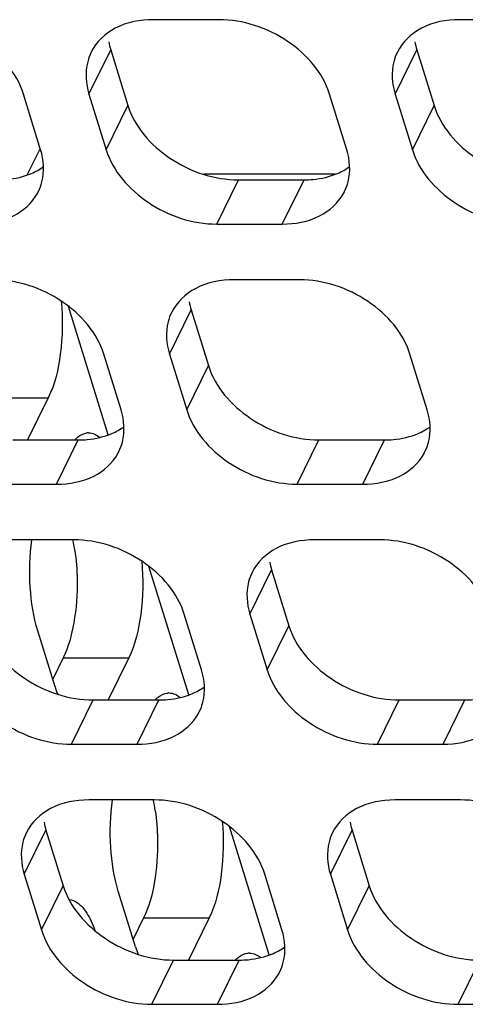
# Model space of a CAD drawing. Header units: millimetres. Extents: x 0 to 420, y 0 to 297.
# Tile 24 of 180: x 162.96 to 165.78, y 55.35 to 61.57. Entities that reach past the tile are written whole.
import ezdxf

# ---------------------------------------------------------------- set-up
doc = ezdxf.new("R2010")
doc.units = ezdxf.units.MM
doc.header["$LTSCALE"] = 23.1
doc.layers.get('0').update_dxf_attribs({"linetype": 'CONTINUOUS'})
doc.layers.add('ASSI', color=7, linetype='CONTINUOUS')

msp = doc.modelspace()

# ---------------------------------------------------------------- linework, layer by layer
at = {"color": 7, "linetype": 'CONTINUOUS'}
for p, q in [((163.010075, 60.59604), (163.087309, 60.753427)), ((164.95396, 60.59604), (164.122601, 60.59604)), ((163.519393, 58.947887), (163.268283, 59.760478)), ((164.027732, 57.3029), (163.776622, 58.115491)), ((164.536071, 55.657914), (164.284961, 56.470505))]:
    msp.add_line(p, q, dxfattribs=at)
at = {"layer": 'ASSI', "color": 7, "linetype": 'CONTINUOUS'}
for p, q in [((164.219767, 61.573449), (163.805289, 61.573449)), ((166.153995, 61.573449), (165.739517, 61.573449)), ((163.535161, 61.383178), (163.644091, 61.030681)), ((165.46939, 61.383178), (165.578319, 61.030681)), ((163.092345, 60.750956), (162.983415, 61.103453)), ((163.397893, 61.103453), (163.506822, 60.750956)), ((165.026573, 60.750956), (164.917643, 61.103453)), ((165.332121, 61.103453), (165.441051, 60.750956)), ((164.341968, 60.560684), (164.756445, 60.560684)), ((164.204699, 60.28096), (164.619176, 60.28096)), ((164.728106, 59.928463), (164.313629, 59.928463)), ((164.043501, 59.738191), (164.152431, 59.385694)), ((163.600684, 59.10597), (163.491754, 59.458467)), ((163.906232, 59.458467), (164.015162, 59.10597)), ((165.534912, 59.10597), (165.425982, 59.458467)), ((163.140682, 59.182581), (163.009714, 58.915698)), ((162.916079, 58.915698), (163.330556, 58.915698)), ((164.850307, 58.915698), (165.264784, 58.915698)), ((162.77881, 58.635973), (163.193287, 58.635973)), ((164.713038, 58.635973), (165.127516, 58.635973)), ((163.302217, 58.283476), (162.88774, 58.283476)), ((165.236445, 58.283476), (164.821968, 58.283476)), ((164.55184, 58.093205), (164.66077, 57.740708)), ((164.109024, 57.460983), (164.000094, 57.81348)), ((164.414571, 57.81348), (164.523501, 57.460983)), ((163.183487, 57.3549), (163.074557, 57.707397)), ((163.234543, 57.537595), (163.168573, 57.403162)), ((163.649021, 57.537595), (163.518054, 57.270711)), ((163.424418, 57.270711), (163.838896, 57.270711)), ((165.358646, 57.270711), (165.773124, 57.270711)), ((163.287149, 56.990987), (163.701627, 56.990987)), ((165.221377, 56.990987), (165.635855, 56.990987)), ((163.810557, 56.63849), (163.396079, 56.63849)), ((165.744785, 56.63849), (165.330307, 56.63849)), ((163.125951, 56.448218), (163.234881, 56.095721)), ((165.060179, 56.448218), (165.169109, 56.095721)), ((162.988682, 56.168494), (163.097612, 55.815997)), ((164.617363, 55.815997), (164.508433, 56.168494)), ((164.92291, 56.168494), (165.03184, 55.815997)), ((163.691826, 55.709914), (163.582897, 56.062411)), ((163.742883, 55.892608), (163.676913, 55.758175)), ((164.15736, 55.892608), (164.026393, 55.625725)), ((163.932757, 55.625725), (164.347235, 55.625725)), ((163.795489, 55.346), (164.209966, 55.346)), ((165.729717, 55.346), (166.144194, 55.346))]:
    msp.add_line(p, q, dxfattribs=at)
at = {"layer": 'ASSI', "color": 9, "linetype": 'CONTINUOUS'}
for p, q in [((163.397893, 61.103453), (163.535161, 61.383178)), ((165.332121, 61.103453), (165.46939, 61.383178)), ((163.506822, 60.750956), (163.644091, 61.030681)), ((165.441051, 60.750956), (165.578319, 61.030681)), ((164.204699, 60.28096), (164.341968, 60.560684)), ((164.619176, 60.28096), (164.756445, 60.560684)), ((163.906232, 59.458467), (164.043501, 59.738191)), ((164.015162, 59.10597), (164.152431, 59.385694)), ((162.726204, 59.182581), (163.140682, 59.182581)), ((163.193287, 58.635973), (163.330556, 58.915698)), ((164.713038, 58.635973), (164.850307, 58.915698)), ((165.127516, 58.635973), (165.264784, 58.915698)), ((164.414571, 57.81348), (164.55184, 58.093205)), ((164.523501, 57.460983), (164.66077, 57.740708)), ((163.234543, 57.537595), (163.649021, 57.537595)), ((163.287149, 56.990987), (163.424418, 57.270711)), ((163.701627, 56.990987), (163.838896, 57.270711)), ((165.221377, 56.990987), (165.358646, 57.270711)), ((165.635855, 56.990987), (165.773124, 57.270711)), ((162.988682, 56.168494), (163.125951, 56.448218)), ((164.92291, 56.168494), (165.060179, 56.448218)), ((163.097612, 55.815997), (163.234881, 56.095721)), ((165.03184, 55.815997), (165.169109, 56.095721)), ((163.742883, 55.892608), (164.15736, 55.892608)), ((163.795489, 55.346), (163.932757, 55.625725)), ((164.209966, 55.346), (164.347235, 55.625725)), ((165.729717, 55.346), (165.866985, 55.625725))]:
    msp.add_line(p, q, dxfattribs=at)
at = {"layer": 'ASSI', "color": 7, "linetype": 'CONTINUOUS'}
for centre, radius, start, end in [((163.948988, 61.51141), 0.433239, 190.4027259, 197.2166786), ((165.883216, 61.51141), 0.433239, 190.4027259, 197.2166786), ((162.799473, 60.623505), 0.310655, 331.3795593, 333.8282087), ((164.733702, 60.623505), 0.310655, 331.3795593, 333.8282087), ((164.457327, 59.866424), 0.433239, 190.4027259, 197.2166786), ((163.394759, 58.869081), 0.090998, 90.0068162, 96.2011655), ((163.307813, 58.978518), 0.310655, 331.3795593, 333.8282087), ((165.242041, 58.978518), 0.310655, 331.3795593, 333.8282087), ((162.092146, 58.041089), 1.228773, 8.2338412, 11.3884008), ((164.965667, 58.221437), 0.433239, 190.4027259, 197.2166786), ((163.91096, 57.578857), 0.761166, 197.1112833, 200.923448), ((163.903098, 57.224094), 0.090998, 90.0068162, 96.2011655), ((163.816152, 57.333532), 0.310655, 331.3795593, 333.8282087), ((162.600486, 56.396102), 1.228773, 8.2338412, 11.3884008), ((163.539778, 56.576451), 0.433239, 190.4027259, 197.2166786), ((165.474006, 56.576451), 0.433239, 190.4027259, 197.2166786), ((164.419299, 55.93387), 0.761166, 197.1112833, 200.923448), ((164.411437, 55.579108), 0.090998, 90.0068162, 96.2011655), ((164.324491, 55.688545), 0.310655, 331.3795593, 333.8282087)]:
    msp.add_arc(centre, radius, start, end, dxfattribs=at)
for points, knots in [([(162.983415, 61.103453), (162.94161, 61.238735), (162.731243, 61.476907), (162.437087, 61.573449), (162.285539, 61.573449)], [0, 0, 0, 0, 0.48302043, 1, 1, 1, 1]), ([(163.805289, 61.573449), (163.722736, 61.573449), (163.564572, 61.545604), (163.44343, 61.431961), (163.411958, 61.367923)], [0, 0, 0, 0, 0.53638697, 1, 1, 1, 1]), ([(164.917643, 61.103453), (164.875838, 61.238735), (164.665471, 61.476907), (164.371315, 61.573449), (164.219767, 61.573449)], [0, 0, 0, 0, 0.48302043, 1, 1, 1, 1]), ([(165.739517, 61.573449), (165.656964, 61.573449), (165.4988, 61.545604), (165.377658, 61.431961), (165.346186, 61.367923)], [0, 0, 0, 0, 0.53638697, 1, 1, 1, 1]), ([(163.411958, 61.367923), (163.402436, 61.348548), (163.371118, 61.264057), (163.377828, 61.168383), (163.397893, 61.103453)], [0, 0, 0, 0, 0.24108581, 1, 1, 1, 1]), ([(165.346186, 61.367923), (165.336664, 61.348548), (165.305346, 61.264057), (165.312056, 61.168383), (165.332121, 61.103453)], [0, 0, 0, 0, 0.24108581, 1, 1, 1, 1]), ([(163.644091, 61.030681), (163.685896, 60.895399), (163.896263, 60.657227), (164.190419, 60.560684), (164.341968, 60.560684)], [0, 0, 0, 0, 0.48302043, 1, 1, 1, 1]), ([(165.578319, 61.030681), (165.620125, 60.895399), (165.830492, 60.657227), (166.124647, 60.560684), (166.276196, 60.560684)], [0, 0, 0, 0, 0.48302043, 1, 1, 1, 1]), ([(163.078279, 60.486486), (163.087801, 60.505861), (163.119119, 60.590352), (163.11241, 60.686027), (163.092345, 60.750956)], [0, 0, 0, 0, 0.24108581, 1, 1, 1, 1]), ([(163.506822, 60.750956), (163.548628, 60.615675), (163.758995, 60.377503), (164.05315, 60.28096), (164.204699, 60.28096)], [0, 0, 0, 0, 0.48302043, 1, 1, 1, 1]), ([(165.012507, 60.486486), (165.022029, 60.505861), (165.053348, 60.590352), (165.046638, 60.686027), (165.026573, 60.750956)], [0, 0, 0, 0, 0.24108581, 1, 1, 1, 1]), ([(165.441051, 60.750956), (165.482856, 60.615675), (165.693223, 60.377503), (165.987378, 60.28096), (166.138927, 60.28096)], [0, 0, 0, 0, 0.48302043, 1, 1, 1, 1]), ([(162.822217, 60.560684), (162.841166, 60.560684), (162.913303, 60.563867), (162.985293, 60.58026), (163.034268, 60.601242)], [0, 0, 0, 0, 0.26234884, 1, 1, 1, 1]), ([(164.756445, 60.560684), (164.775394, 60.560684), (164.847531, 60.563867), (164.919522, 60.58026), (164.968496, 60.601242)], [0, 0, 0, 0, 0.26234884, 1, 1, 1, 1]), ([(162.684948, 60.28096), (162.765148, 60.28096), (162.918533, 60.307352), (163.038886, 60.413704), (163.072171, 60.474699)], [0, 0, 0, 0, 0.53579112, 1, 1, 1, 1]), ([(164.619176, 60.28096), (164.699376, 60.28096), (164.852761, 60.307352), (164.973114, 60.413704), (165.006399, 60.474699)], [0, 0, 0, 0, 0.53579112, 1, 1, 1, 1]), ([(163.491754, 59.458467), (163.449949, 59.593748), (163.239582, 59.83192), (162.945427, 59.928463), (162.793878, 59.928463)], [0, 0, 0, 0, 0.48302043, 1, 1, 1, 1]), ([(164.313629, 59.928463), (164.231075, 59.928463), (164.072911, 59.900617), (163.951769, 59.786974), (163.920298, 59.722937)], [0, 0, 0, 0, 0.53638697, 1, 1, 1, 1]), ([(165.425982, 59.458467), (165.384177, 59.593748), (165.17381, 59.83192), (164.879655, 59.928463), (164.728106, 59.928463)], [0, 0, 0, 0, 0.48302043, 1, 1, 1, 1]), ([(163.222572, 59.793347), (163.233053, 59.681795), (163.229262, 59.473848), (163.182523, 59.267845), (163.140682, 59.182581)], [0, 0, 0, 0, 0.54122076, 1, 1, 1, 1]), ([(163.920298, 59.722937), (163.910776, 59.703562), (163.879457, 59.619071), (163.886167, 59.523396), (163.906232, 59.458467)], [0, 0, 0, 0, 0.24108581, 1, 1, 1, 1]), ([(164.152431, 59.385694), (164.194236, 59.250413), (164.404603, 59.012241), (164.698758, 58.915698), (164.850307, 58.915698)], [0, 0, 0, 0, 0.48302043, 1, 1, 1, 1]), ([(163.586618, 58.841499), (163.596141, 58.860875), (163.627459, 58.945365), (163.620749, 59.04104), (163.600684, 59.10597)], [0, 0, 0, 0, 0.24108581, 1, 1, 1, 1]), ([(164.015162, 59.10597), (164.056967, 58.970688), (164.267334, 58.732516), (164.56149, 58.635973), (164.713038, 58.635973)], [0, 0, 0, 0, 0.48302043, 1, 1, 1, 1]), ([(165.520847, 58.841499), (165.530369, 58.860875), (165.561687, 58.945365), (165.554977, 59.04104), (165.534912, 59.10597)], [0, 0, 0, 0, 0.24108581, 1, 1, 1, 1]), ([(163.307229, 58.916291), (163.313119, 58.92242), (163.334947, 58.942772), (163.363594, 58.957231), (163.384929, 58.959547)], [0, 0, 0, 0, 0.28372175, 1, 1, 1, 1]), ([(163.330556, 58.915698), (163.349505, 58.915698), (163.421642, 58.91888), (163.493633, 58.935273), (163.542607, 58.956255)], [0, 0, 0, 0, 0.26234884, 1, 1, 1, 1]), ([(165.264784, 58.915698), (165.283734, 58.915698), (165.35587, 58.91888), (165.427861, 58.935273), (165.476835, 58.956255)], [0, 0, 0, 0, 0.26234884, 1, 1, 1, 1]), ([(163.193287, 58.635973), (163.273488, 58.635973), (163.426872, 58.662365), (163.547226, 58.768718), (163.58051, 58.829713)], [0, 0, 0, 0, 0.53579112, 1, 1, 1, 1]), ([(165.127516, 58.635973), (165.207716, 58.635973), (165.3611, 58.662365), (165.481454, 58.768718), (165.514738, 58.829713)], [0, 0, 0, 0, 0.53579112, 1, 1, 1, 1]), ([(163.074557, 57.707397), (163.047002, 57.796567), (163.01775, 57.989878), (163.023838, 58.184502), (163.037761, 58.283731)], [0, 0, 0, 0, 0.48224938, 1, 1, 1, 1]), ([(164.000094, 57.81348), (163.958289, 57.948762), (163.747921, 58.186934), (163.453766, 58.283476), (163.302217, 58.283476)], [0, 0, 0, 0, 0.48302043, 1, 1, 1, 1]), ([(164.821968, 58.283476), (164.739415, 58.283476), (164.58125, 58.255631), (164.460109, 58.141988), (164.428637, 58.07795)], [0, 0, 0, 0, 0.53638697, 1, 1, 1, 1]), ([(165.934322, 57.81348), (165.892517, 57.948762), (165.68215, 58.186934), (165.387994, 58.283476), (165.236445, 58.283476)], [0, 0, 0, 0, 0.48302043, 1, 1, 1, 1]), ([(163.730911, 58.148361), (163.741392, 58.036808), (163.737602, 57.828862), (163.690862, 57.622858), (163.649021, 57.537595)], [0, 0, 0, 0, 0.54122076, 1, 1, 1, 1]), ([(164.428637, 58.07795), (164.419115, 58.058575), (164.387797, 57.974084), (164.394506, 57.87841), (164.414571, 57.81348)], [0, 0, 0, 0, 0.24108581, 1, 1, 1, 1]), ([(163.322744, 58.03307), (163.324256, 57.941183), (163.31239, 57.772232), (163.268407, 57.606601), (163.234543, 57.537595)], [0, 0, 0, 0, 0.54453242, 1, 1, 1, 1]), ([(162.726542, 57.740708), (162.768347, 57.605426), (162.978714, 57.367254), (163.27287, 57.270711), (163.424418, 57.270711)], [0, 0, 0, 0, 0.48302043, 1, 1, 1, 1]), ([(164.66077, 57.740708), (164.702575, 57.605426), (164.912942, 57.367254), (165.207098, 57.270711), (165.358646, 57.270711)], [0, 0, 0, 0, 0.48302043, 1, 1, 1, 1]), ([(162.589273, 57.460983), (162.631078, 57.325702), (162.841445, 57.08753), (163.135601, 56.990987), (163.287149, 56.990987)], [0, 0, 0, 0, 0.48302043, 1, 1, 1, 1]), ([(164.094958, 57.196513), (164.10448, 57.215888), (164.135798, 57.300379), (164.129088, 57.396054), (164.109024, 57.460983)], [0, 0, 0, 0, 0.24108581, 1, 1, 1, 1]), ([(164.523501, 57.460983), (164.565306, 57.325702), (164.775673, 57.08753), (165.069829, 56.990987), (165.221377, 56.990987)], [0, 0, 0, 0, 0.48302043, 1, 1, 1, 1]), ([(163.815568, 57.271305), (163.821459, 57.277433), (163.843286, 57.297786), (163.871933, 57.312244), (163.893269, 57.31456)], [0, 0, 0, 0, 0.28372175, 1, 1, 1, 1]), ([(163.838896, 57.270711), (163.857845, 57.270711), (163.929981, 57.273894), (164.001972, 57.290287), (164.050946, 57.311269)], [0, 0, 0, 0, 0.26234884, 1, 1, 1, 1]), ([(165.773124, 57.270711), (165.792073, 57.270711), (165.864209, 57.273894), (165.9362, 57.290287), (165.985174, 57.311269)], [0, 0, 0, 0, 0.26234884, 1, 1, 1, 1]), ([(163.701627, 56.990987), (163.781827, 56.990987), (163.935212, 57.017379), (164.055565, 57.123731), (164.088849, 57.184726)], [0, 0, 0, 0, 0.53579112, 1, 1, 1, 1]), ([(165.635855, 56.990987), (165.716055, 56.990987), (165.86944, 57.017379), (165.989793, 57.123731), (166.023077, 57.184726)], [0, 0, 0, 0, 0.53579112, 1, 1, 1, 1]), ([(163.396079, 56.63849), (163.313526, 56.63849), (163.155361, 56.610644), (163.03422, 56.497001), (163.002748, 56.432964)], [0, 0, 0, 0, 0.53638697, 1, 1, 1, 1]), ([(163.582897, 56.062411), (163.555341, 56.151581), (163.526089, 56.344892), (163.532177, 56.539515), (163.5461, 56.638744)], [0, 0, 0, 0, 0.48224938, 1, 1, 1, 1]), ([(164.508433, 56.168494), (164.466628, 56.303775), (164.256261, 56.541947), (163.962105, 56.63849), (163.810557, 56.63849)], [0, 0, 0, 0, 0.48302043, 1, 1, 1, 1]), ([(165.330307, 56.63849), (165.247754, 56.63849), (165.08959, 56.610644), (164.968448, 56.497001), (164.936976, 56.432964)], [0, 0, 0, 0, 0.53638697, 1, 1, 1, 1]), ([(166.442661, 56.168494), (166.400856, 56.303775), (166.190489, 56.541947), (165.896333, 56.63849), (165.744785, 56.63849)], [0, 0, 0, 0, 0.48302043, 1, 1, 1, 1]), ([(164.239251, 56.503374), (164.249732, 56.391822), (164.245941, 56.183875), (164.199201, 55.977872), (164.15736, 55.892608)], [0, 0, 0, 0, 0.54122076, 1, 1, 1, 1]), ([(163.002748, 56.432964), (162.993226, 56.413589), (162.961908, 56.329098), (162.968618, 56.233423), (162.988682, 56.168494)], [0, 0, 0, 0, 0.24108581, 1, 1, 1, 1]), ([(164.936976, 56.432964), (164.927454, 56.413589), (164.896136, 56.329098), (164.902846, 56.233423), (164.92291, 56.168494)], [0, 0, 0, 0, 0.24108581, 1, 1, 1, 1]), ([(163.831083, 56.388083), (163.832596, 56.296197), (163.820729, 56.127246), (163.776746, 55.961615), (163.742883, 55.892608)], [0, 0, 0, 0, 0.54453242, 1, 1, 1, 1]), ([(163.234881, 56.095721), (163.276686, 55.96044), (163.487053, 55.722268), (163.781209, 55.625725), (163.932757, 55.625725)], [0, 0, 0, 0, 0.48302043, 1, 1, 1, 1]), ([(165.169109, 56.095721), (165.210914, 55.96044), (165.421281, 55.722268), (165.715437, 55.625725), (165.866985, 55.625725)], [0, 0, 0, 0, 0.48302043, 1, 1, 1, 1]), ([(163.325303, 55.987713), (163.333568, 55.981806), (163.369847, 55.949806), (163.394938, 55.907128), (163.41115, 55.87281)], [0, 0, 0, 0, 0.21114839, 1, 1, 1, 1]), ([(163.097612, 55.815997), (163.139417, 55.680715), (163.349784, 55.442543), (163.64394, 55.346), (163.795489, 55.346)], [0, 0, 0, 0, 0.48302043, 1, 1, 1, 1]), ([(164.603297, 55.551526), (164.612819, 55.570902), (164.644137, 55.655392), (164.637428, 55.751067), (164.617363, 55.815997)], [0, 0, 0, 0, 0.24108581, 1, 1, 1, 1]), ([(165.03184, 55.815997), (165.073645, 55.680715), (165.284012, 55.442543), (165.578168, 55.346), (165.729717, 55.346)], [0, 0, 0, 0, 0.48302043, 1, 1, 1, 1]), ([(164.323907, 55.626318), (164.329798, 55.632447), (164.351626, 55.652799), (164.380273, 55.667258), (164.401608, 55.669574)], [0, 0, 0, 0, 0.28372175, 1, 1, 1, 1]), ([(164.347235, 55.625725), (164.366184, 55.625725), (164.43832, 55.628907), (164.510311, 55.6453), (164.559286, 55.666282)], [0, 0, 0, 0, 0.26234884, 1, 1, 1, 1]), ([(164.209966, 55.346), (164.290166, 55.346), (164.443551, 55.372392), (164.563904, 55.478745), (164.597188, 55.53974)], [0, 0, 0, 0, 0.53579112, 1, 1, 1, 1])]:
    msp.add_open_spline(points, degree=3, knots=knots, dxfattribs=at)
for points in [[(163.034268, 60.601242), (163.061157, 60.612762), (163.087072, 60.627072), (163.110821, 60.644152)], [(164.968496, 60.601242), (164.995385, 60.612762), (165.0213, 60.627072), (165.045049, 60.644152)], [(163.542607, 58.956255), (163.569496, 58.967775), (163.595411, 58.982085), (163.61916, 58.999165)], [(165.476835, 58.956255), (165.503724, 58.967775), (165.529639, 58.982085), (165.553388, 58.999165)], [(163.394748, 58.960079), (163.408053, 58.96008), (163.421559, 58.95697), (163.433768, 58.951683)], [(163.433768, 58.951683), (163.445055, 58.946796), (163.455599, 58.940027), (163.465155, 58.932285)], [(163.308252, 58.217066), (163.317095, 58.156183), (163.321731, 58.094583), (163.322744, 58.03307)], [(163.903087, 57.315093), (163.916392, 57.315094), (163.929899, 57.311984), (163.942108, 57.306697)], [(163.942108, 57.306697), (163.953394, 57.301809), (163.963938, 57.295041), (163.973495, 57.287299)], [(164.050946, 57.311269), (164.077835, 57.322789), (164.10375, 57.337099), (164.127499, 57.354179)], [(163.816592, 56.572079), (163.825435, 56.511196), (163.830071, 56.449597), (163.831083, 56.388083)], [(163.271873, 56.009229), (163.290972, 56.007263), (163.309683, 55.998877), (163.325303, 55.987713)], [(163.41115, 55.87281), (163.420449, 55.853126), (163.428586, 55.832871), (163.43583, 55.812341)], [(164.559286, 55.666282), (164.586175, 55.677802), (164.61209, 55.692112), (164.635838, 55.709192)], [(164.411427, 55.670106), (164.424731, 55.670107), (164.438238, 55.666997), (164.450447, 55.66171)], [(164.450447, 55.66171), (164.461733, 55.656823), (164.472277, 55.650054), (164.481834, 55.642312)]]:
    msp.add_open_spline(points, degree=3, dxfattribs=at)

doc.saveas('drawing.dxf')
